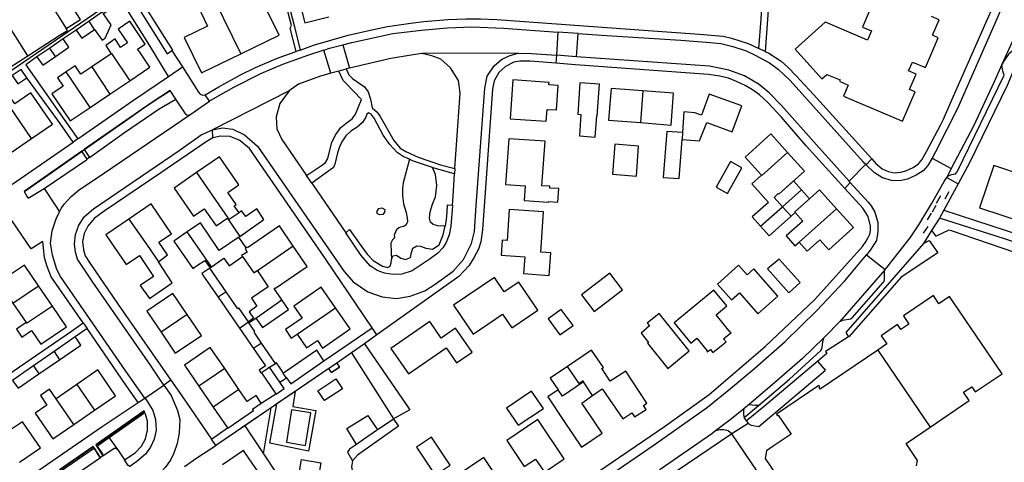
# Model space of a CAD drawing. Header units: metres. Extents: x 174423 to 175128, y 462196 to 462742.
# Tile 71 of 137: x 175053.86 to 175056.37, y 462726.79 to 462727.92. Entities that reach past the tile are written whole.
import ezdxf

# ---------------------------------------------------------------- set-up
doc = ezdxf.new("R2010")
doc.units = ezdxf.units.M
doc.layers.add('N-XX-AL-LIJN_0.20-G', color=7, linetype='Continuous', lineweight=25)

# ---------------------------------------------------------------- blocks, each defined once
blk = doc.blocks.new('Situatie')
at = {"lineweight": -3}
for p, q in [((-2.1634, 14.2146), (-2.2787, 14.3966)), ((-2.0983, 14.3355), (-2.0657, 14.284)), ((-1.9935, 14.2819), (-2.0077, 14.3027)), ((-2.0404, 14.2802), (-2.0735, 14.2578)), ((-0.8158, 14.2751), (-0.8191, 14.216)), ((-0.7646, 14.2715), (-0.8158, 14.2751)), ((-0.7685, 14.2124), (-0.7646, 14.2715)), ((-1.3624, 14.2428), (-1.3456, 14.1831)), ((-2.0932, 14.2132), (-2.1076, 14.2343)), ((-1.9512, 14.2199), (-2.0009, 14.1864)), ((-1.4712, 14.2294), (-1.481, 14.2259)), ((-1.3929, 14.1704), (-1.4111, 14.2291)), ((-0.9164, 14.2211), (-1.1619, 14.2202)), ((-0.2886, 14.2256), (-0.3051, 14.2334)), ((-2.2319, 14.1706), (-2.1634, 14.2146)), ((-0.8191, 14.216), (-0.8207, 14.196)), ((-0.7685, 14.2124), (-0.8191, 14.216)), ((0.3128, 14.1911), (0.3127, 14.1923)), ((-2.0009, 14.1864), (-1.9545, 14.1174)), ((-1.8058, 14.1624), (-1.7705, 14.1869)), ((-1.9545, 14.1174), (-1.9043, 14.1513)), ((-2.0047, 14.0836), (-1.9545, 14.1174)), ((-1.499, 14.126), (-1.6942, 14.0265)), ((-0.5996, 14.1256), (-0.6056, 14.0449)), ((-1.7516, 14.0644), (-1.7012, 14.0991)), ((-1.7012, 14.0991), (-1.7127, 14.1156)), ((-1.6927, 14.0065), (-1.6942, 14.0265)), ((-0.4994, 14.0193), (-0.5, 14.002)), ((-2.2057, 13.969), (-2.1538, 14.0046)), ((-2.0365, 14.0035), (-2.048, 13.9955)), ((-2.026, 13.9726), (-2.0203, 13.9767)), ((-0.0319, 13.9373), (-0.018, 13.9525)), ((0.1354, 13.9546), (0.1842, 13.9277)), ((-1.0774, 13.9277), (-1.0783, 13.9147)), ((-0.0334, 13.9389), (-0.0757, 13.8963)), ((-0.0334, 13.9389), (-0.0319, 13.9373)), ((0.1842, 13.9277), (0.1725, 13.9053)), ((-1.4414, 13.8907), (-1.4545, 13.91)), ((-0.0864, 13.8776), (-0.0726, 13.8928)), ((-0.0726, 13.8928), (-0.0757, 13.8963)), ((0.1725, 13.9053), (0.2019, 13.8893)), ((-1.4414, 13.8907), (-1.3553, 13.7643)), ((-0.1965, 13.8738), (-0.2449, 13.8309)), ((0.2019, 13.8893), (0.1656, 13.822)), ((0.1685, 13.8508), (0.1785, 13.8693)), ((0.1565, 13.8583), (0.146, 13.8388)), ((-0.3009, 13.7814), (-0.2449, 13.8309)), ((0.1445, 13.8343), (0.1356, 13.8173)), ((0.1656, 13.822), (0.1542, 13.8015)), ((-1.6549, 13.8029), (-1.6536, 13.801)), ((0.1333, 13.8148), (0.1228, 13.7979)), ((-1.6965, 13.6778), (-1.7581, 13.7672)), ((0.1246, 13.7809), (0.1126, 13.7634)), ((0.1343, 13.7706), (0.1136, 13.7371)), ((-1.4884, 13.7307), (-1.5795, 13.6677)), ((-0.0312, 13.7088), (0.0158, 13.671)), ((0.0158, 13.671), (-0.0988, 13.5385)), ((-2.2018, 13.5852), (-2.1361, 13.63)), ((-2.1009, 13.5782), (-2.1361, 13.63)), ((-1.6591, 13.6147), (-1.6795, 13.6006)), ((-1.6795, 13.6006), (-1.6253, 13.5221)), ((-1.5837, 13.5477), (-1.5173, 13.5943)), ((-2.2018, 13.5852), (-2.1679, 13.5361)), ((-1.4785, 13.5071), (-1.3809, 13.574)), ((-1.7584, 13.5566), (-1.8246, 13.5117)), ((-1.6009, 13.5363), (-1.5837, 13.5477)), ((-2.0222, 13.5354), (-2.0127, 13.5214)), ((-1.6253, 13.5221), (-1.6022, 13.5381)), ((-1.6253, 13.5221), (-1.5893, 13.47)), ((-1.6022, 13.5381), (-1.6009, 13.5363)), ((-1.4108, 13.4392), (-1.2879, 13.5227)), ((-1.2758, 13.5046), (-1.2879, 13.5227)), ((-1.5689, 13.4838), (-1.5893, 13.47)), ((-1.5335, 13.4325), (-1.5689, 13.4838)), ((-1.3075, 13.4825), (-1.3408, 13.4592)), ((-0.0026, 13.4663), (0.1301, 13.2699)), ((-2.0967, 13.4622), (-2.1491, 13.426)), ((-2.1349, 13.4055), (-2.0825, 13.4415)), ((-2.0967, 13.4622), (-2.0825, 13.4415)), ((-1.3408, 13.4593), (-1.3781, 13.4332)), ((-1.3408, 13.4592), (-1.3781, 13.4332)), ((-2.1491, 13.426), (-2.1349, 13.4055)), ((-1.6629, 13.4191), (-1.7283, 13.3742)), ((-1.6266, 13.3663), (-1.6629, 13.4191)), ((-1.5489, 13.4225), (-1.5335, 13.4325)), ((-1.5227, 13.3844), (-1.5489, 13.4225)), ((-1.3979, 13.4196), (-1.4836, 13.3611)), ((-1.3979, 13.4196), (-1.4725, 13.3686)), ((-1.3912, 13.4096), (-1.3712, 13.4229)), ((-1.5227, 13.3844), (-1.5061, 13.3954)), ((-2.039, 13.3787), (-2.0914, 13.3425)), ((-2.039, 13.3787), (-1.9938, 13.3133)), ((-1.8658, 13.3442), (-1.8172, 13.3774)), ((-1.7995, 13.3897), (-1.8172, 13.3774)), ((-1.7283, 13.3742), (-1.692, 13.3213)), ((-1.6266, 13.3663), (-1.692, 13.3213)), ((-1.4725, 13.3686), (-1.5056, 13.3461)), ((-0.7278, 13.3505), (-0.7504, 13.3854)), ((-2.0462, 13.2771), (-2.0914, 13.3425)), ((-1.8825, 13.3326), (-1.8658, 13.3442)), ((-1.5701, 13.3309), (-1.5326, 13.3553)), ((-1.4836, 13.3611), (-1.5305, 13.3291)), ((-1.5056, 13.3461), (-1.5204, 13.3359)), ((-1.5445, 13.3195), (-1.6209, 13.2673)), ((-1.5204, 13.3359), (-1.5445, 13.3195)), ((-1.5305, 13.3291), (-1.5445, 13.3195)), ((-2.0462, 13.2771), (-1.9938, 13.3133)), ((-1.9888, 13.2247), (-1.8686, 13.3094)), ((-0.336, 13.2861), (-0.3419, 13.2948)), ((-1.6967, 13.2397), (-1.6557, 13.2685)), ((-1.6119, 13.2734), (-1.6854, 13.2232)), ((-1.9561, 13.243), (-1.9331, 13.2103)), ((-2.0817, 13.1612), (-1.9972, 13.2199)), ((-1.9972, 13.2199), (-1.981, 13.1939)), ((-1.9888, 13.2247), (-1.9725, 13.2006)), ((-1.6854, 13.2232), (-1.6967, 13.2397)), ((-1.9723, 13.1974), (-1.9788, 13.193))]:
    blk.add_line(p, q, dxfattribs=at)
for points in [[(-0.2779, 14.3783), (-0.2886, 14.2256), (-0.2792, 14.2211), (-0.2481, 14.201), (-0.2308, 14.1854), (-0.21, 14.1642), (-0.1658, 14.1161), (-0.018, 13.9525), (-0.0076, 13.9411), (0.0086, 13.9274), (0.0241, 13.9204), (0.0388, 13.9174), (0.0562, 13.919), (0.069, 13.9218), (0.0872, 13.931), (0.1006, 13.9398), (0.1095, 13.9505), (0.1215, 13.9712), (0.1565, 14.0386), (0.1642, 14.0535), (0.1808, 14.0911), (0.2723, 14.299), (0.3049, 14.3731)], [(0.9335, 15.7648), (0.9273, 15.7496), (0.9171, 15.7254), (0.4762, 14.7124), (0.3711, 14.4738), (0.2948, 14.2966), (0.2002, 14.081), (0.1442, 13.9701), (0.1354, 13.9546)], [(-2.0434, 14.6183), (-2.0539, 14.6116), (-1.8089, 14.22), (-1.797, 14.2285), (-1.797, 14.2284)], [(-2.3035, 14.1112), (-1.9317, 14.3658), (-1.9336, 14.3688), (-2.0759, 14.5975), (-2.3178, 14.4432)], [(-1.8684, 14.3442), (-1.7958, 14.2293), (-1.7961, 14.2291), (-1.797, 14.2284), (-1.7705, 14.1869), (-1.729, 14.122), (-1.7255, 14.1171), (-1.7195, 14.1146), (-1.7127, 14.1156), (-1.678, 14.136), (-1.6228, 14.1665), (-1.5842, 14.1854), (-1.5266, 14.2095), (-1.481, 14.2259), (-1.4962, 14.2848), (-1.4929, 14.2916), (-1.5278, 14.4258)], [(-0.0051, 14.3739), (-0.0418, 14.288), (-0.0189, 14.2783), (-0.0291, 14.2545), (-0.1358, 14.3001), (-0.1363, 14.3004), (-0.2126, 14.2319), (-0.1445, 14.156), (-0.1319, 14.1675), (-0.0985, 14.1536), (-0.1, 14.15), (-0.0776, 14.1404), (-0.0897, 14.1119), (0.0602, 14.0481), (0.0922, 14.123), (0.0783, 14.1288), (0.0949, 14.168), (0.0756, 14.1762), (0.0852, 14.1988), (0.1183, 14.1847), (0.1311, 14.2147), (0.1509, 14.2608), (0.1368, 14.2669), (0.1537, 14.306), (0.1342, 14.3145)], [(0.414, 14.4193), (0.3388, 14.2504), (0.3127, 14.1923)], [(-2.0657, 14.284), (-2.0298, 14.3067), (-2.0607, 14.3556), (-2.053, 14.3604), (-2.0756, 14.3962), (-2.1192, 14.3686), (-2.0983, 14.3355)], [(-1.6221, 14.2198), (-1.5247, 14.2673), (-1.5685, 14.3573), (-1.5716, 14.3557), (-1.607, 14.3385), (-1.6289, 14.3278), (-1.6629, 14.3972), (-1.6999, 14.3794)], [(-1.5135, 14.397), (-1.4854, 14.2886), (-1.4712, 14.2294)], [(-1.4185, 14.3935), (-1.4795, 14.3782), (-1.4595, 14.2986), (-1.3984, 14.314)], [(-0.3051, 14.2334), (-0.2994, 14.308), (-0.2929, 14.409)], [(-1.6999, 14.3794), (-1.7394, 14.3604), (-1.7064, 14.2899), (-1.7655, 14.2611), (-1.7218, 14.1712), (-1.6221, 14.2198)], [(-1.6999, 14.3794), (-1.6659, 14.3097), (-1.6221, 14.2198)], [(-2.1401, 14.2119), (-2.1686, 14.1922), (-2.0688, 14.0502), (-2.0365, 14.0035), (-1.8946, 14.1018), (-1.8058, 14.1624), (-1.8538, 14.2416), (-1.9239, 14.3534), (-1.9705, 14.3215)], [(-1.9935, 14.2819), (-1.9744, 14.2545), (-1.9664, 14.2595), (-1.9515, 14.2938), (-1.9597, 14.3053), (-1.9705, 14.3215), (-1.9737, 14.3262), (-2.0077, 14.3027)], [(-2.0077, 14.3027), (-2.0404, 14.2802), (-2.0258, 14.2596), (-1.9935, 14.2819)], [(-1.9043, 14.1513), (-1.853, 14.1858), (-1.8789, 14.2242), (-1.8841, 14.2319), (-1.8653, 14.2445), (-1.9044, 14.3026), (-1.9338, 14.2828), (-1.9101, 14.2476), (-1.9276, 14.2358), (-1.9415, 14.2575), (-1.9652, 14.2413), (-1.9512, 14.2199)], [(-1.4712, 14.2294), (-1.4374, 14.2415), (-1.3488, 14.2676), (-1.289, 14.2808), (-1.2494, 14.289), (-1.1839, 14.299), (-1.1565, 14.3022), (-1.0955, 14.3068), (-1.0495, 14.3088), (-1.0126, 14.3091), (-0.9709, 14.307), (-0.5862, 14.2791), (-0.4559, 14.2702), (-0.396, 14.2645), (-0.3746, 14.26), (-0.332, 14.2462), (-0.3051, 14.2334)], [(-2.1634, 14.2146), (-2.0832, 14.2662), (-2.0628, 14.2794), (-2.0657, 14.284)], [(-1.3624, 14.2428), (-1.3396, 14.2488), (-1.2358, 14.2711), (-1.1625, 14.2802), (-1.0972, 14.2861), (-1.0345, 14.2884), (-0.9538, 14.285), (-0.8158, 14.2751)], [(-0.7646, 14.2715), (-0.7048, 14.2672), (-0.5032, 14.2542), (-0.4386, 14.2494), (-0.402, 14.246), (-0.3712, 14.2388), (-0.3372, 14.2274), (-0.3144, 14.2165), (-0.278, 14.1972), (-0.2554, 14.1795), (-0.2256, 14.1521), (-0.0394, 13.9448), (-0.0334, 13.9389)], [(-2.0932, 14.2132), (-2.0594, 14.2365), (-2.0735, 14.2578), (-2.1076, 14.2343)], [(-1.4111, 14.2291), (-1.396, 14.234), (-1.3624, 14.2428)], [(0.4231, 14.2504), (0.4108, 14.2524), (0.3912, 14.2515), (0.371, 14.246), (0.3542, 14.238), (0.3306, 14.2196), (0.3166, 14.2001), (0.3128, 14.1911)], [(-2.1076, 14.2343), (-2.1401, 14.2119), (-2.1252, 14.1912), (-2.0932, 14.2132)], [(-1.9512, 14.2199), (-1.9507, 14.2202), (-1.9043, 14.1513)], [(-1.4111, 14.2291), (-1.4498, 14.2166), (-1.5156, 14.1924), (-1.5718, 14.1688), (-1.6408, 14.1342), (-1.6985, 14.1009), (-1.7012, 14.0991)], [(-1.6942, 14.0265), (-1.6684, 14.0315), (-1.642, 14.0282), (-1.6129, 14.014), (-1.5796, 13.9846), (-1.3594, 13.6662), (-1.3362, 13.64), (-1.2988, 13.6148), (-1.2625, 13.6018), (-1.2264, 13.5978), (-1.1912, 13.6033), (-1.1537, 13.6166), (-1.1274, 13.6341), (-1.0824, 13.6668), (-1.0559, 13.6965), (-1.0352, 13.7371), (-1.0277, 13.7682), (-1.0238, 13.8336), (-1.0019, 14.1322), (-0.9954, 14.1626), (-0.9776, 14.1892), (-0.9588, 14.205), (-0.94, 14.2146), (-0.9164, 14.2211)], [(-1.354, 14.1812), (-1.3474, 14.1662), (-1.3379, 14.1571), (-1.3072, 14.1362), (-1.2982, 14.1235), (-1.2918, 14.1046), (-1.288, 14.0822), (-1.2749, 14.071), (-1.2678, 14.0601), (-1.233, 13.999), (-1.2167, 13.9795), (-1.2022, 13.971), (-1.1709, 13.9572), (-1.1142, 13.9371), (-1.0774, 13.9277), (-1.0639, 14.1196), (-1.0689, 14.1523), (-1.0886, 14.184), (-1.1138, 14.2065), (-1.1367, 14.2145), (-1.1619, 14.2202), (-1.1886, 14.2166), (-1.2409, 14.2081), (-1.3456, 14.1831), (-1.354, 14.1812)], [(-0.9164, 14.2211), (-0.8826, 14.2205), (-0.8191, 14.216)], [(0.4165, 14.2319), (0.4065, 14.2329), (0.3895, 14.2298), (0.3718, 14.2235), (0.3581, 14.2161), (0.3265, 14.1392), (0.2303, 13.9421), (0.2019, 13.8893)], [(-0.7337, 13.1432), (-0.5447, 13.2716), (-0.4317, 13.3535), (-0.2887, 13.4751), (-0.1625, 13.5948), (-0.0414, 13.7296), (-0.0318, 13.7432), (-0.0267, 13.7525), (-0.0228, 13.761), (-0.0214, 13.77), (-0.0215, 13.7813), (-0.0269, 13.8062), (-0.0407, 13.8271), (-0.0864, 13.8776), (-0.1847, 13.9861), (-0.2472, 14.0585), (-0.2825, 14.0962), (-0.3032, 14.1152), (-0.3214, 14.1282), (-0.3398, 14.139), (-0.3614, 14.1491), (-0.3825, 14.1575), (-0.4045, 14.1632), (-0.4328, 14.1672), (-0.7712, 14.192), (-0.8207, 14.196), (-0.8859, 14.2011), (-0.9125, 14.2013), (-0.9275, 14.1982), (-0.9494, 14.1875), (-0.966, 14.1723), (-0.9775, 14.1513), (-0.9818, 14.1303), (-1.0074, 13.7718), (-1.0119, 13.7412), (-1.018, 13.7232), (-1.0292, 13.7011), (-1.0424, 13.6808), (-1.0675, 13.6532), (-1.2758, 13.5046), (-1.3075, 13.4825), (-1.1919, 13.3142), (-1.2337, 13.291), (-1.2338, 13.2908), (-1.2207, 13.2728), (-1.3255, 13.1986), (-1.3378, 13.1848)], [(-0.0757, 13.8963), (-0.1586, 13.9881), (-0.2475, 14.0882), (-0.2786, 14.1206), (-0.3044, 14.1418), (-0.3418, 14.1634), (-0.3814, 14.1786), (-0.4305, 14.1885), (-0.7685, 14.2124)], [(0.3127, 14.1923), (0.2928, 14.1482), (0.2406, 14.0355), (0.1842, 13.9277)], [(-2.2032, 14.1648), (-2.1883, 14.1431), (-2.1655, 14.1589), (-2.1806, 14.1803), (-2.2032, 14.1648)], [(-2.0655, 14.1738), (-2.0876, 14.1589), (-2.0733, 14.1377), (-2.1024, 14.1181), (-2.056, 14.0491), (-2.0047, 14.0836)], [(-2.0009, 14.1864), (-2.0286, 14.1677), (-2.0429, 14.189), (-2.0655, 14.1738)], [(-2.0047, 14.0836), (-2.0512, 14.1526), (-2.0655, 14.1738)], [(-1.4545, 13.91), (-1.4142, 13.9371), (-1.4068, 13.943), (-1.4007, 13.9533), (-1.3904, 13.995), (-1.3807, 14.0148), (-1.3679, 14.032), (-1.3505, 14.0461), (-1.3389, 14.0543), (-1.3304, 14.066), (-1.3149, 14.1036), (-1.3547, 14.1448), (-1.3619, 14.1516), (-1.3724, 14.1761), (-1.3929, 14.1704), (-1.4222, 14.1622), (-1.4755, 14.1425), (-1.499, 14.126), (-1.5225, 14.0938), (-1.532, 14.0592), (-1.5301, 14.0288), (-1.5174, 14.0015), (-1.4545, 13.91)], [(-1.354, 14.1812), (-1.3549, 14.181), (-1.3724, 14.1761)], [(0.1725, 13.9053), (0.1768, 13.9094), (0.1851, 13.9128), (0.195, 13.9148), (0.199, 13.9192), (0.3182, 14.1656), (0.3151, 14.1754), (0.3128, 14.1911)], [(-2.2579, 13.3733), (-2.0519, 13.5143), (-2.0222, 13.5354), (-2.1039, 13.6525), (-2.1141, 13.6791), (-2.1209, 13.7005), (-2.1252, 13.7421), (-2.1544, 13.7235), (-2.2042, 13.7962), (-2.2479, 13.8578), (-2.1279, 13.9401), (-2.048, 13.9955), (-2.0811, 14.0423), (-2.1655, 14.1589)], [(-0.8454, 14.0483), (-0.8432, 14.0783), (-0.8194, 14.0773), (-0.8152, 14.1392), (-0.8388, 14.141), (-0.8384, 14.147), (-0.9302, 14.1536), (-0.9373, 14.0548), (-0.8454, 14.0483)], [(-0.7572, 14.0657), (-0.7609, 14.0112), (-0.7208, 14.0081), (-0.717, 14.0623), (-0.7157, 14.0622), (-0.7099, 14.1426), (-0.7604, 14.1462), (-0.7654, 14.0663), (-0.7572, 14.0657)], [(-2.1538, 14.0046), (-2.1009, 14.0408), (-2.1554, 14.1205), (-2.1964, 14.0924), (-2.206, 14.106), (-2.2171, 14.1216), (-2.2285, 14.1137), (-2.2369, 14.1079), (-2.2259, 14.092), (-2.2166, 14.0785)], [(-1.802, 14.1251), (-1.8398, 14.1007), (-1.8682, 14.0818), (-1.9092, 14.053), (-1.9626, 14.0158), (-2.0871, 13.9285), (-2.1661, 13.8726), (-2.1716, 13.8691)], [(-1.7873, 14.1048), (-1.8016, 14.1262), (-1.8509, 14.0946), (-2.0084, 13.9851), (-2.0203, 13.9767), (-2.0068, 13.9564), (-1.9174, 14.0194), (-1.8294, 14.0801), (-1.7873, 14.1048)], [(-0.5996, 14.1256), (-0.6804, 14.132), (-0.6868, 14.0513), (-0.6056, 14.0449)], [(-0.6056, 14.0449), (-0.5279, 14.0387), (-0.5216, 14.1195), (-0.5996, 14.1256)], [(-0.5, 14.002), (-0.4555, 13.9985), (-0.4375, 14.0449), (-0.3724, 14.0213), (-0.3485, 14.0873), (-0.4315, 14.1174), (-0.4509, 14.0639), (-0.4677, 14.0698), (-0.4955, 14.0722), (-0.4994, 14.0193)], [(-1.7516, 14.0644), (-1.7565, 14.0628), (-1.7589, 14.064), (-1.7632, 14.069), (-1.7873, 14.1048)], [(-2.1538, 14.0046), (-2.2083, 14.0842), (-2.2166, 14.0785)], [(-1.1934, 13.9515), (-1.2094, 13.9588), (-1.224, 13.9688), (-1.2432, 13.9891), (-1.2599, 14.0131), (-1.2827, 14.0562), (-1.2904, 14.0666), (-1.2972, 14.0693), (-1.3018, 14.0665), (-1.3042, 14.0588), (-1.3129, 14.0452), (-1.3259, 14.033), (-1.3425, 14.023), (-1.3549, 14.011), (-1.3637, 13.9988), (-1.3699, 13.986), (-1.3764, 13.9678), (-1.383, 13.9391), (-1.386, 13.9305), (-1.4075, 13.9158), (-1.4414, 13.8907)], [(-2.083, 13.8176), (-2.0805, 13.8229), (-2.0782, 13.8266), (-2.0712, 13.8376), (-2.0531, 13.8572), (-2.0317, 13.8748), (-1.9897, 13.9028), (-1.7516, 14.0644)], [(-1.8172, 13.3774), (-1.8518, 13.4281), (-1.9982, 13.6391), (-2.0272, 13.6821), (-2.0371, 13.6976), (-2.0424, 13.7156), (-2.0448, 13.7362), (-2.0422, 13.7598), (-2.0334, 13.7843), (-2.0189, 13.8061), (-1.9961, 13.8251), (-1.7787, 13.9743), (-1.7224, 14.0135), (-1.6942, 14.0265)], [(-0.4994, 14.0193), (-0.5392, 14.0225), (-0.5478, 13.9055), (-0.5077, 13.9026), (-0.5, 14.002)], [(-1.6927, 14.0065), (-1.71, 13.9961), (-1.8251, 13.9168), (-1.9691, 13.8195), (-1.9949, 13.8009), (-2.0109, 13.7816), (-2.0199, 13.7629), (-2.0239, 13.7423), (-2.0215, 13.7212), (-2.0174, 13.7063), (-2.0067, 13.6889), (-1.9338, 13.5825), (-1.7995, 13.3897)], [(-1.2879, 13.5227), (-1.4062, 13.6983), (-1.5998, 13.979), (-1.624, 13.9992), (-1.6487, 14.0092), (-1.6737, 14.0102), (-1.6927, 14.0065)], [(-0.8393, 13.8422), (-0.8391, 13.8443), (-0.8157, 13.8426), (-0.8132, 13.8772), (-0.8367, 13.8782), (-0.8364, 13.8829), (-0.8565, 13.8843), (-0.8485, 13.9974), (-0.9406, 14.0039), (-0.9488, 13.8874), (-0.8987, 13.8839), (-0.9014, 13.8466), (-0.8393, 13.8422)], [(-0.2322, 13.9692), (-0.2749, 14.0164), (-0.3401, 13.9573), (-0.2985, 13.9113)], [(-2.1219, 13.8769), (-2.0144, 13.9501), (-2.0124, 13.952), (-2.026, 13.9726), (-2.1722, 13.8693), (-2.1649, 13.8561), (-2.162, 13.8523), (-2.1219, 13.8769)], [(-0.611, 13.9853), (-0.6715, 13.9901), (-0.6771, 13.9135), (-0.6163, 13.9087), (-0.611, 13.9853)], [(-0.2985, 13.9113), (-0.2978, 13.9105), (-0.2322, 13.9692)], [(-0.2322, 13.9692), (-0.189, 13.9215), (-0.2543, 13.8624), (-0.2559, 13.8641), (-0.2663, 13.8547), (-0.2449, 13.8309)], [(-2.0068, 13.9564), (-2.0109, 13.9535), (-2.0124, 13.952)], [(-1.6263, 13.8157), (-1.6387, 13.8335), (-1.6338, 13.8368), (-1.6548, 13.8672), (-1.6269, 13.8866), (-1.676, 13.9578), (-1.7345, 13.9175)], [(-1.135, 13.9308), (-1.1855, 13.9478), (-1.1934, 13.9515), (-1.2094, 13.8916), (-1.2112, 13.8782), (-1.2112, 13.8587), (-1.208, 13.8382), (-1.2013, 13.816), (-1.1987, 13.8023), (-1.1983, 13.7929), (-1.2019, 13.7849), (-1.2076, 13.7805), (-1.2161, 13.7792), (-1.2205, 13.7774), (-1.2249, 13.773), (-1.229, 13.7671), (-1.232, 13.7587), (-1.2316, 13.7552), (-1.232, 13.7508), (-1.2365, 13.7464), (-1.2401, 13.7383), (-1.2395, 13.7143), (-1.2391, 13.6968)], [(-0.4135, 13.8806), (-0.3849, 13.8646), (-0.3484, 13.93), (-0.3768, 13.9458), (-0.4135, 13.8806)], [(0.1354, 13.9546), (0.1246, 13.9356), (0.1124, 13.9218), (0.0951, 13.9108), (0.0726, 13.9011), (0.0535, 13.897), (0.0325, 13.8978), (0.0094, 13.9042), (-0.0114, 13.9168), (-0.0319, 13.9373)], [(-1.7345, 13.9175), (-1.7915, 13.8781), (-1.7423, 13.8068), (-1.7147, 13.8259), (-1.6846, 13.7823), (-1.6549, 13.8029)], [(-1.7345, 13.9175), (-1.685, 13.8464), (-1.6549, 13.8029)], [(-1.1027, 13.7823), (-1.1073, 13.7813), (-1.121, 13.7819), (-1.1331, 13.7855), (-1.1399, 13.7919), (-1.1426, 13.8017), (-1.1405, 13.818), (-1.1348, 13.8371), (-1.1273, 13.8562), (-1.1233, 13.8847), (-1.127, 13.9127), (-1.135, 13.9308)], [(-1.084, 13.8336), (-1.0823, 13.8579), (-1.0783, 13.9147), (-1.1304, 13.9292), (-1.135, 13.9308)], [(0.373, 13.9086), (0.2922, 13.9355), (0.2563, 13.8279), (0.3767, 13.7878), (0.4113, 13.892)], [(-0.2985, 13.9113), (-0.3228, 13.8892), (-0.3004, 13.8642), (-0.2804, 13.842), (-0.3217, 13.8048), (-0.3009, 13.7814)], [(-0.1965, 13.8738), (-0.2168, 13.8964), (-0.2543, 13.8624)], [(-0.0726, 13.8928), (-0.027, 13.8424), (-0.0198, 13.833), (-0.0105, 13.817), (-0.0028, 13.791), (-0.0022, 13.7681), (-0.0059, 13.7446), (-0.0217, 13.7201), (-0.0312, 13.7088)], [(0.0158, 13.671), (0.0202, 13.6761), (0.0795, 13.7515), (0.0847, 13.7593), (0.1018, 13.785), (0.1336, 13.838), (0.1661, 13.8951), (0.1725, 13.9053)], [(-2.1219, 13.8769), (-2.0925, 13.8322), (-2.083, 13.8176)], [(-0.1072, 13.8258), (-0.1506, 13.8742), (-0.1754, 13.8519), (-0.2138, 13.8175), (-0.2124, 13.816), (-0.2124, 13.816), (-0.1928, 13.7942), (-0.2358, 13.7565), (-0.2134, 13.7312), (-0.2022, 13.7405)], [(-0.2229, 13.8066), (-0.2124, 13.816), (-0.2124, 13.816), (-0.2138, 13.8175), (-0.1762, 13.8512), (-0.1762, 13.8512), (-0.1965, 13.8738)], [(-1.8658, 13.3442), (-1.9138, 13.4128), (-2.0802, 13.6532), (-2.0894, 13.6708), (-2.1009, 13.7073), (-2.1054, 13.7381), (-2.1017, 13.7699), (-2.0912, 13.8003), (-2.083, 13.8176)], [(-1.8314, 13.6911), (-1.808, 13.7081), (-1.8302, 13.7403), (-1.798, 13.7621), (-1.8494, 13.8379), (-1.9063, 13.7993)], [(-1.6536, 13.801), (-1.6548, 13.8002), (-1.6244, 13.7553), (-1.563, 13.7983), (-1.5812, 13.8252), (-1.6092, 13.8061), (-1.6197, 13.8204), (-1.6263, 13.8157)], [(-1.084, 13.8336), (-1.0877, 13.7812), (-1.0919, 13.7596), (-1.0997, 13.7402), (-1.1087, 13.7262), (-1.1214, 13.7131), (-1.1407, 13.6985), (-1.1864, 13.6681), (-1.2127, 13.6591), (-1.2344, 13.6586), (-1.2567, 13.6618), (-1.275, 13.669), (-1.2932, 13.6803), (-1.3162, 13.7068), (-1.3553, 13.7643), (-1.3455, 13.7727), (-1.3211, 13.7384), (-1.3009, 13.7099), (-1.2854, 13.6941), (-1.2621, 13.6793), (-1.2489, 13.6767), (-1.2425, 13.6793), (-1.2394, 13.6882), (-1.2391, 13.6968)], [(-1.2569, 13.8167), (-1.2609, 13.8107), (-1.2694, 13.8101), (-1.2754, 13.8135), (-1.2754, 13.8195), (-1.2709, 13.8261), (-1.2636, 13.828), (-1.256, 13.8235), (-1.2569, 13.8167)], [(-1.084, 13.8336), (-1.0973, 13.8345), (-1.098, 13.8172), (-1.0998, 13.798), (-1.1017, 13.7875), (-1.1027, 13.7823)], [(-0.8527, 13.8182), (-0.9398, 13.8241), (-0.9451, 13.7448), (-0.9575, 13.7456), (-0.9601, 13.7076), (-0.9002, 13.7036), (-0.903, 13.6606), (-0.8377, 13.6563), (-0.8339, 13.7136), (-0.8595, 13.7153), (-0.8527, 13.8182)], [(-0.3009, 13.7814), (-0.2789, 13.7565), (-0.2229, 13.8066), (-0.2449, 13.8309)], [(-0.2022, 13.7405), (-0.1818, 13.7182), (-0.15, 13.7465), (-0.1272, 13.721), (-0.064, 13.7777), (-0.1072, 13.8258)], [(-0.2022, 13.7405), (-0.1706, 13.7694), (-0.1072, 13.8258)], [(0.1656, 13.822), (0.4042, 13.7442), (0.5298, 13.7046), (0.5695, 13.6901), (0.5916, 13.677), (0.612, 13.6621), (0.6291, 13.646), (0.6417, 13.631), (0.6456, 13.6263), (0.6471, 13.6238), (0.6625, 13.5972), (0.7122, 13.5016), (0.7375, 13.4693)], [(-1.9063, 13.7993), (-1.9647, 13.7597), (-1.9135, 13.684), (-1.8798, 13.7068), (-1.8439, 13.6531), (-1.8774, 13.6302), (-1.854, 13.5973), (-1.7967, 13.6373), (-1.8314, 13.6911)], [(-1.9063, 13.7993), (-1.8537, 13.7245), (-1.8314, 13.6911)], [(-1.6263, 13.8157), (-1.6516, 13.7982), (-1.6536, 13.801)], [(0.1542, 13.8015), (0.1343, 13.7706), (0.1448, 13.7557), (0.1792, 13.7722), (0.1893, 13.7683), (0.2108, 13.761), (0.4143, 13.6916), (0.5202, 13.6555), (0.5278, 13.6807), (0.3195, 13.749), (0.1542, 13.8015)], [(-1.7581, 13.7672), (-1.7925, 13.7435), (-1.744, 13.6738), (-1.7344, 13.6801), (-1.713, 13.6941), (-1.7, 13.6753), (-1.6965, 13.6778)], [(-1.6084, 13.7259), (-1.6269, 13.7535), (-1.6767, 13.7198), (-1.7245, 13.7903), (-1.7581, 13.7672)], [(-1.4884, 13.7307), (-1.5238, 13.7819), (-1.6048, 13.7259), (-1.6061, 13.7278), (-1.6084, 13.7259)], [(-1.2391, 13.6968), (-1.235, 13.7056), (-1.2263, 13.7073), (-1.2151, 13.7004), (-1.2033, 13.6963), (-1.1901, 13.702), (-1.1881, 13.7147), (-1.1844, 13.7253), (-1.1743, 13.731), (-1.1655, 13.7306), (-1.1516, 13.7253), (-1.1348, 13.7231), (-1.1179, 13.7341), (-1.1074, 13.7595), (-1.1027, 13.7823)], [(0.1136, 13.7371), (0.128, 13.7453), (0.1501, 13.7136), (0.057, 13.6518), (-0.0764, 13.4995), (-0.0769, 13.5003)], [(-1.6084, 13.7259), (-1.6104, 13.7243), (-1.6059, 13.7156), (-1.6197, 13.7065), (-1.6179, 13.7041)], [(-1.5173, 13.5943), (-1.5369, 13.6232), (-1.5349, 13.6248), (-1.5338, 13.6233), (-1.4529, 13.6792), (-1.4884, 13.7307)], [(0.1136, 13.7371), (-0.0838, 13.5112), (-0.0769, 13.5003)], [(-1.6965, 13.6778), (-1.665, 13.7001), (-1.6514, 13.6806), (-1.6179, 13.7041)], [(-1.6179, 13.7041), (-1.5884, 13.6623), (-1.5802, 13.6688), (-1.5795, 13.6677)], [(-1.121, 12.8495), (-0.8669, 13.0228), (-0.5715, 13.2253), (-0.4358, 13.3212), (-0.3769, 13.3685), (-0.3152, 13.4198), (-0.2385, 13.4882), (-0.1585, 13.5662), (-0.0868, 13.6423), (-0.0312, 13.7088)], [(-0.229, 13.6122), (-0.1999, 13.6383), (-0.2534, 13.6978), (-0.2834, 13.6725), (-0.229, 13.6122)], [(-2.1361, 13.63), (-2.1716, 13.6821), (-2.2383, 13.6384), (-2.2018, 13.5852)], [(-1.6591, 13.6147), (-1.7007, 13.6748), (-1.721, 13.6608), (-1.7165, 13.6542), (-1.699, 13.6289), (-1.6795, 13.6006)], [(-1.5795, 13.6677), (-1.5527, 13.6272), (-1.595, 13.598), (-1.5813, 13.5777), (-1.6009, 13.5631), (-1.5894, 13.5476), (-1.6022, 13.5381)], [(-0.3174, 13.6725), (-0.3344, 13.6575), (-0.3564, 13.6825), (-0.4099, 13.6343), (-0.3742, 13.5938), (-0.3545, 13.6119), (-0.3073, 13.5583), (-0.2564, 13.6033), (-0.3174, 13.6725)], [(-0.9155, 13.6391), (-0.9521, 13.6142), (-0.9771, 13.6509), (-1.0809, 13.5802), (-1.031, 13.5071), (-0.9567, 13.5579), (-0.933, 13.5231), (-0.8672, 13.5681), (-0.9155, 13.6391)], [(-0.7239, 13.5644), (-0.6518, 13.6198), (-0.6836, 13.6618), (-0.7561, 13.607), (-0.7239, 13.5644)], [(-1.3809, 13.574), (-1.4173, 13.6266), (-1.4874, 13.578), (-1.4663, 13.5473), (-1.5084, 13.5185), (-1.4936, 13.4968), (-1.4785, 13.5071)], [(-0.4193, 13.6184), (-0.5205, 13.5358), (-0.4782, 13.4839), (-0.4629, 13.4964), (-0.4366, 13.4642), (-0.4376, 13.4633), (-0.436, 13.4614), (-0.4279, 13.468), (-0.4216, 13.4603), (-0.3883, 13.4875), (-0.3945, 13.4951), (-0.3753, 13.5109), (-0.3769, 13.5128), (-0.3779, 13.512), (-0.4138, 13.5562), (-0.3867, 13.5785), (-0.4193, 13.6184)], [(-1.7584, 13.5566), (-1.7946, 13.61), (-1.8608, 13.5651), (-1.8246, 13.5117)], [(-1.6022, 13.5381), (-1.6265, 13.5735), (-1.6292, 13.5715), (-1.6591, 13.6147)], [(-1.5837, 13.5477), (-1.5684, 13.5259), (-1.567, 13.5238), (-1.5004, 13.5693), (-1.5173, 13.5943)], [(0.1301, 13.2699), (0.2298, 13.3378), (0.2156, 13.3588), (0.2363, 13.3729), (0.245, 13.3602), (0.3132, 13.4058), (0.1794, 13.6022), (0.1529, 13.5842), (0.1386, 13.6052), (0.0623, 13.5532), (0.0766, 13.5323), (0.056, 13.5183), (0.0475, 13.5309), (0.0061, 13.5028), (0.0203, 13.4818), (-0.0026, 13.4663)], [(-2.1679, 13.5361), (-2.1919, 13.5191), (-2.1782, 13.4988), (-2.1539, 13.5157), (-2.1302, 13.4812), (-2.065, 13.5256), (-2.1009, 13.5782)], [(-2.1009, 13.5782), (-2.1663, 13.5337), (-2.1679, 13.5361)], [(-1.4785, 13.5071), (-1.4546, 13.4722), (-1.4273, 13.4909), (-1.414, 13.4715), (-1.3437, 13.5202), (-1.3809, 13.574)], [(-0.7774, 13.529), (-0.8072, 13.5698), (-0.8403, 13.5456), (-0.8105, 13.5048), (-0.7774, 13.529)], [(-1.8246, 13.5117), (-1.7884, 13.4583), (-1.7222, 13.5033), (-1.7584, 13.5566)], [(-0.5828, 13.5275), (-0.6044, 13.509), (-0.5853, 13.4856), (-0.588, 13.4834), (-0.5367, 13.4197), (-0.4819, 13.4639), (-0.5585, 13.559), (-0.5886, 13.5347), (-0.5828, 13.5275)], [(-2.3928, 13.2579), (-2.4236, 13.2352), (-2.2955, 13.0529), (-2.2255, 13.0992), (-1.9747, 13.2719), (-1.8825, 13.3326), (-1.9135, 13.3758), (-2.0127, 13.5214), (-2.0428, 13.4995)], [(-1.5689, 13.4838), (-1.5882, 13.5118), (-1.5861, 13.5133), (-1.6015, 13.5359), (-1.6009, 13.5363)], [(-1.1128, 13.4969), (-1.1414, 13.5385), (-1.2403, 13.4705), (-1.1957, 13.4057), (-1.0997, 13.4718), (-1.0735, 13.4337), (-1.0339, 13.4609), (-1.076, 13.5222), (-1.1128, 13.4969)], [(-0.0988, 13.5385), (-0.1362, 13.5008), (-0.1395, 13.4976)], [(-2.0825, 13.4415), (-2.0284, 13.4786), (-2.0282, 13.4788), (-2.0381, 13.4928), (-2.0428, 13.4995), (-2.0967, 13.4622)], [(-0.1395, 13.4976), (-0.1939, 13.4451), (-0.2589, 13.3878), (-0.3225, 13.3336), (-0.3294, 13.328)], [(-0.3012, 13.3293), (-0.227, 13.3921), (-0.1478, 13.4652), (-0.1447, 13.4696), (-0.143, 13.479), (-0.1427, 13.4882), (-0.1395, 13.4976)], [(-0.0769, 13.5003), (-0.1354, 13.4622), (-0.1318, 13.4578), (-0.1549, 13.4383)], [(-1.6629, 13.4191), (-1.7, 13.473), (-1.7654, 13.428), (-1.7283, 13.3742)], [(-1.5893, 13.47), (-1.5592, 13.4263), (-1.5752, 13.4153), (-1.57, 13.4078), (-1.5694, 13.4082)], [(-1.5061, 13.3954), (-1.4949, 13.3803), (-1.4104, 13.4385), (-1.4108, 13.4392), (-1.4285, 13.4658), (-1.4914, 13.4224), (-1.5136, 13.4071)], [(-1.3075, 13.4825), (-1.3408, 13.4593), (-1.2337, 13.291), (-1.2338, 13.2909), (-1.2604, 13.2727), (-1.274, 13.2634), (-1.3099, 13.2388), (-1.328, 13.2264), (-1.3455, 13.2144), (-1.351, 13.2067), (-1.3378, 13.1848), (-1.3402, 13.1691), (-1.3375, 13.1528), (-1.3333, 13.1398)], [(-0.7278, 13.3505), (-0.7032, 13.3675), (-0.6507, 13.2916), (-0.6277, 13.3065), (-0.6212, 13.2964), (-0.5917, 13.3155), (-0.5982, 13.3256), (-0.5899, 13.3309), (-0.643, 13.4129), (-0.6832, 13.3869), (-0.7039, 13.419), (-0.7, 13.4215), (-0.73, 13.4658), (-0.7911, 13.4247)], [(-0.0026, 13.4663), (-0.1487, 13.3666), (-0.1518, 13.3712), (-0.15, 13.3725), (-0.1524, 13.376), (-0.2599, 13.3028), (-0.2574, 13.2992), (-0.2556, 13.3005), (-0.2227, 13.2523), (-0.2682, 13.2214), (-0.2854, 13.2097), (-0.2891, 13.1904), (-0.119, 12.9402)], [(0.0959, 13.1716), (0.0986, 13.1856), (0.0693, 13.2286), (0.1301, 13.2699)], [(-2.1491, 13.426), (-2.1735, 13.4092), (-2.2024, 13.3892), (-2.1878, 13.3692), (-2.1349, 13.4055)], [(-1.5489, 13.4225), (-1.5541, 13.4189), (-1.5694, 13.4082)], [(-1.5136, 13.4071), (-1.5218, 13.4198), (-1.531, 13.4341), (-1.5335, 13.4325)], [(-1.3781, 13.4332), (-1.384, 13.4291), (-1.3979, 13.4196)], [(-1.3781, 13.4332), (-1.3712, 13.4229), (-1.3912, 13.4096), (-1.3979, 13.4196)], [(-0.7911, 13.4247), (-0.8355, 13.3948), (-0.8148, 13.3649)], [(-0.7504, 13.3854), (-0.752, 13.3879), (-0.7618, 13.3815), (-0.7911, 13.4247)], [(-0.336, 13.2861), (-0.3318, 13.2798), (-0.3243, 13.2752), (-0.3049, 13.2722), (-0.1354, 13.415), (-0.1549, 13.4383), (-0.2905, 13.3238), (-0.3318, 13.2896), (-0.336, 13.2861)], [(-1.9938, 13.3133), (-1.9405, 13.3501), (-1.9856, 13.4156), (-2.039, 13.3787)], [(-1.5694, 13.4082), (-1.5326, 13.3553), (-1.5319, 13.3543), (-1.512, 13.3688), (-1.5227, 13.3844)], [(-1.5061, 13.3954), (-1.5144, 13.4065), (-1.5136, 13.4071)], [(-1.4094, 13.3376), (-1.426, 13.3626), (-1.3802, 13.393), (-1.3636, 13.368), (-1.4094, 13.3376)], [(-1.8172, 13.3774), (-1.7992, 13.3509), (-1.7827, 13.3129), (-1.7769, 13.2896), (-1.7782, 13.2555), (-1.7837, 13.2286), (-1.7918, 13.2042), (-1.8002, 13.1862), (-1.8141, 13.1673), (-1.8332, 13.1473), (-2.0668, 12.9858), (-2.316, 12.8142)], [(-2.0914, 13.3425), (-2.1081, 13.3666), (-2.1314, 13.3505), (-2.1147, 13.3264), (-2.1448, 13.3057), (-2.0996, 13.2402), (-2.0462, 13.2771)], [(-1.7995, 13.3897), (-1.7719, 13.3499), (-1.6967, 13.2397)], [(-1.692, 13.3213), (-1.6557, 13.2685), (-1.6549, 13.2675), (-1.5896, 13.3125), (-1.5912, 13.3148), (-1.5919, 13.3159), (-1.5701, 13.3309), (-1.5829, 13.351), (-1.6055, 13.3357), (-1.6266, 13.3663)], [(-0.7504, 13.3854), (-0.804, 13.3492), (-0.8148, 13.3649)], [(-1.8658, 13.3442), (-1.8602, 13.3361), (-1.8454, 13.3128), (-1.8387, 13.2896), (-1.8372, 13.2622), (-1.8421, 13.2392), (-1.8512, 13.2192), (-1.8644, 13.2013), (-1.8859, 13.1825), (-1.9039, 13.1702)], [(-1.4836, 13.3611), (-1.4899, 13.3227), (-1.4313, 13.3123), (-1.4497, 13.2093), (-1.5477, 13.2291), (-1.5305, 13.3291)], [(-0.8524, 13.3176), (-0.8825, 13.362), (-0.9465, 13.3185), (-0.9165, 13.2751), (-0.8524, 13.3176)], [(-0.8148, 13.3649), (-0.8411, 13.3476), (-0.7997, 13.2847), (-0.7556, 13.2195), (-0.7034, 13.2548), (-0.7476, 13.3201), (-0.7553, 13.3315), (-0.7278, 13.3505)], [(-1.5646, 13.2024), (-1.5629, 13.2121), (-1.5445, 13.3195), (-1.6119, 13.2734), (-1.5646, 13.2024)], [(-0.3429, 13.317), (-0.3749, 13.291), (-0.4151, 13.2607)], [(-0.3429, 13.317), (-0.3436, 13.3133), (-0.344, 13.3096), (-0.344, 13.3058), (-0.3436, 13.3021), (-0.3429, 13.2984), (-0.3419, 13.2948)], [(-0.3294, 13.328), (-0.3329, 13.3252), (-0.3429, 13.317)], [(-0.3419, 13.2948), (-0.3323, 13.3029), (-0.3113, 13.3207), (-0.3012, 13.3293)], [(-0.3294, 13.328), (-0.3141, 13.3263), (-0.3062, 13.3264), (-0.3012, 13.3293)], [(-1.8656, 13.3067), (-1.8678, 13.3113), (-1.9905, 13.2249), (-1.9877, 13.2208)], [(-1.9331, 13.2103), (-1.9177, 13.1869), (-1.8908, 13.2052), (-1.8739, 13.2219), (-1.8642, 13.2401), (-1.8588, 13.2622), (-1.8591, 13.2851), (-1.8638, 13.3028), (-1.8656, 13.3067), (-1.9561, 13.243)], [(-1.4578, 13.2232), (-1.4439, 13.3066), (-1.4929, 13.3142), (-1.5054, 13.2318), (-1.4578, 13.2232)], [(-1.328, 13.2264), (-1.3526, 13.267), (-1.2992, 13.2996), (-1.274, 13.2634)], [(-2.1847, 13.1813), (-2.1314, 13.2179), (-2.1768, 13.284), (-2.23, 13.2479)], [(-0.8501, 13.1559), (-0.7995, 13.1898), (-0.8664, 13.2895), (-0.9454, 13.2364), (-0.9017, 13.1699), (-0.8726, 13.1891), (-0.8501, 13.1559)], [(-0.3318, 13.2798), (-0.3734, 13.2533), (-0.3829, 13.2608), (-0.3939, 13.2633), (-0.4045, 13.2632), (-0.4151, 13.2607)], [(-1.9561, 13.243), (-1.9877, 13.2208), (-1.9723, 13.1974), (-1.9439, 13.2169), (-1.9399, 13.2166), (-1.9368, 13.2149), (-1.9331, 13.2103)], [(-1.1274, 13.1479), (-1.0893, 13.1735), (-1.1372, 13.2449), (-1.1753, 13.2193), (-1.1274, 13.1479)], [(-0.2685, 13.05), (-0.2582, 13.0549), (-0.2249, 13.0062), (-0.2206, 13.0091), (-0.2123, 13.0149), (-0.2257, 13.0341), (-0.3734, 13.2533), (-0.5415, 13.1397), (-0.5529, 13.1298), (-0.562, 13.1192), (-0.567, 13.1101), (-0.572, 13.0995), (-0.5745, 13.0882), (-0.5754, 13.07), (-0.5728, 13.0592), (-0.5725, 13.0576), (-0.5664, 13.0426), (-0.5374, 12.9982), (-0.4721, 13.0388)], [(-0.4151, 13.2607), (-0.4249, 13.2533), (-0.5555, 13.1623), (-0.5601, 13.1585)], [(-1.9941, 13.2171), (-1.9968, 13.2213), (-2.0831, 13.1613), (-2.0803, 13.1572)], [(-2.0803, 13.1572), (-2.0649, 13.134), (-1.9788, 13.193), (-1.9941, 13.2171), (-2.0803, 13.1572)], [(-1.6854, 13.2232), (-1.6851, 13.2226), (-1.7335, 13.1912), (-1.765, 13.1694)], [(-1.6233, 13.1088), (-1.6051, 13.0824), (-1.592, 13.0914), (-1.6102, 13.1178), (-1.57, 13.1453), (-1.574, 13.1511), (-1.6114, 13.2057), (-1.6149, 13.2109), (-1.6682, 13.1743)], [(-1.5646, 13.2024), (-1.4666, 13.055), (-1.4638, 13.0509), (-1.3758, 13.1087), (-1.3733, 13.1104), (-1.1825, 12.8357)], [(-1.0101, 13.049), (-0.9394, 13.0962), (-1.0041, 13.1931), (-1.0748, 13.1459), (-1.0101, 13.049)], [(-1.9039, 13.1702), (-1.9084, 13.1726), (-1.9177, 13.1869)], [(-1.4793, 13.119), (-1.4674, 13.188), (-1.4181, 13.1795), (-1.43, 13.1106), (-1.4793, 13.119)]]:
    blk.add_lwpolyline(points, dxfattribs=at)
blk.add_lwpolyline([(-0.0988, 13.5385), (-0.0959, 13.541), (-0.093, 13.5422), (-0.0875, 13.5435), (-0.0764, 13.5446), (-0.072, 13.5455), (-0.0677, 13.5483), (0.0113, 13.6379), (0.0119, 13.6387), (0.0124, 13.6395), (0.0129, 13.6403), (0.0133, 13.6412), (0.0137, 13.6422), (0.0139, 13.6431), (0.0141, 13.6441), (0.0142, 13.645), (0.0142, 13.664, -0.142949), (0.0158, 13.671)], format="xyb", dxfattribs=at)

msp = doc.modelspace()

# ---------------------------------------------------------------- block references
at = {"layer": 'N-XX-AL-LIJN_0.20-G'}
msp.add_blockref('Situatie', (175056.047, 462713.6112), dxfattribs=at)

doc.saveas('drawing.dxf')
